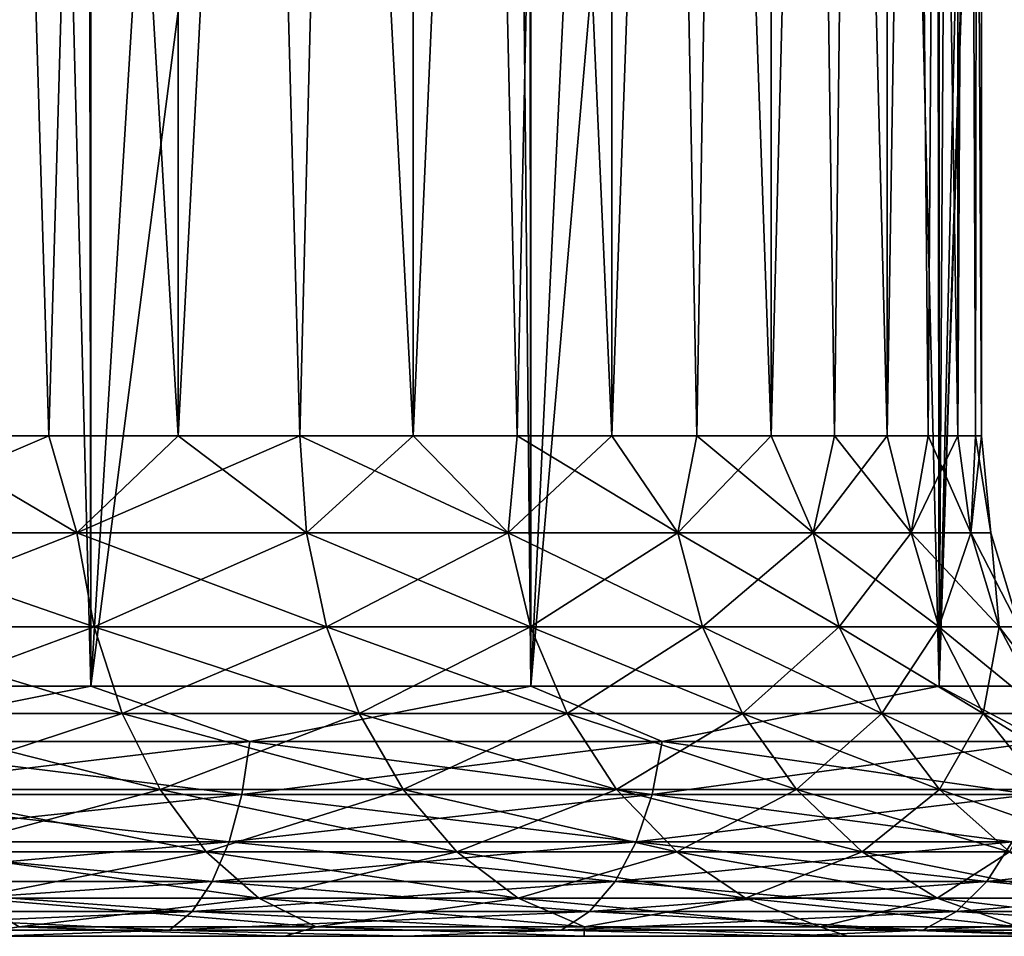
# Model space of a CAD drawing. Extents: x -265 to 265, y 0 to 1307.
# Tile 77 of 256: x 255.46 to 259.39, y 0 to 3.66. Entities that reach past the tile are written whole.
import ezdxf

# ---------------------------------------------------------------- set-up
doc = ezdxf.new("R2010")
doc.units = 0
doc.header["$LTSCALE"] = 81.481481
for name, color, linetype in [('117', 7, 'CONTINUOUS'), ('119', 7, 'CONTINUOUS'), ('120', 7, 'CONTINUOUS'), ('121', 7, 'CONTINUOUS'), ('122', 7, 'CONTINUOUS'), ('144', 7, 'CONTINUOUS'), ('145', 7, 'CONTINUOUS'), ('146', 7, 'CONTINUOUS'), ('147', 7, 'CONTINUOUS')]:
    doc.layers.add(name, color=color, linetype=linetype)

msp = doc.modelspace()

# ---------------------------------------------------------------- linework, layer by layer
at = {"layer": '117', "color": 7, "linetype": 'CONTINUOUS'}
for points in [[(256.5165, 0, 9.2317), (255.3576, 0, 12.9343), (255.1988, 0, 10.0331), (256.5165, 0, 9.2317)], [(255.1988, 0, -10.0331), (255.3576, 0, -12.9343), (256.5165, 0, -9.2317), (255.1988, 0, -10.0331)], [(257, 0, 12.1243), (255.3576, 0, 12.9343), (256.5165, 0, 9.2317), (257, 0, 12.1243)], [(255.3576, 0, -12.9343), (257, 0, -12.1243), (256.5165, 0, -9.2317), (255.3576, 0, -12.9343)], [(257.7129, 0, 8.2584), (257, 0, 12.1243), (256.5165, 0, 9.2317), (257.7129, 0, 8.2584)], [(256.5165, 0, -9.2317), (257, 0, -12.1243), (257.7129, 0, -8.2584), (256.5165, 0, -9.2317)], [(258.5227, 0, 11.1069), (257, 0, 12.1243), (257.7129, 0, 8.2584), (258.5227, 0, 11.1069)], [(257, 0, -12.1243), (258.5227, 0, -11.1069), (257.7129, 0, -8.2584), (257, 0, -12.1243)], [(258.7656, 0, 7.1313), (258.5227, 0, 11.1069), (257.7129, 0, 8.2584), (258.7656, 0, 7.1313)], [(257.7129, 0, -8.2584), (258.5227, 0, -11.1069), (258.7656, 0, -7.1313), (257.7129, 0, -8.2584)], [(259.8995, 0, 9.8995), (258.5227, 0, 11.1069), (259.655, 0, 5.8713), (259.8995, 0, 9.8995)], [(259.655, 0, 5.8713), (258.5227, 0, 11.1069), (258.7656, 0, 7.1313), (259.655, 0, 5.8713)], [(258.5227, 0, -11.1069), (259.8995, 0, -9.8995), (258.7656, 0, -7.1313), (258.5227, 0, -11.1069)], [(258.7656, 0, -7.1313), (259.8995, 0, -9.8995), (259.655, 0, -5.8713), (258.7656, 0, -7.1313)]]:
    msp.add_3dface(points, dxfattribs=at)
at = {"layer": '119', "color": 7, "linetype": 'CONTINUOUS'}
for points in [[(253.8823, 1, 14.4889), (255.7403, 1, 13.8582), (253.8823, 1299, 14.4889), (253.8823, 1, 14.4889)], [(253.8823, 1299, 14.4889), (255.7403, 1, 13.8582), (255.7403, 1299, 13.8582), (253.8823, 1299, 14.4889)], [(255.7403, 1, 13.8582), (257.5, 1, 12.9904), (255.7403, 1299, 13.8582), (255.7403, 1, 13.8582)], [(255.7403, 1299, 13.8582), (257.5, 1, 12.9904), (257.5, 1299, 12.9904), (255.7403, 1299, 13.8582)], [(257.5, 1, 12.9904), (259.1314, 1, 11.9003), (257.5, 1299, 12.9904), (257.5, 1, 12.9904)], [(257.5, 1299, 12.9904), (259.1314, 1, 11.9003), (259.1314, 1299, 11.9003), (257.5, 1299, 12.9904)], [(259.1314, 1, 11.9003), (260.6066, 1, 10.6066), (259.1314, 1299, 11.9003), (259.1314, 1, 11.9003)], [(259.1314, 1299, 11.9003), (260.6066, 1, 10.6066), (260.6066, 1299, 10.6066), (259.1314, 1299, 11.9003)]]:
    msp.add_3dface(points, dxfattribs=at)
at = {"layer": '120', "color": 7, "linetype": 'CONTINUOUS'}
for points in [[(260.6066, 1, -10.6066), (259.1314, 1, -11.9003), (259.75, 20, -11.399), (260.6066, 1, -10.6066)], [(259.75, 20, -11.399), (259.1314, 1, -11.9003), (259.6951, 18.9668, -11.4457), (259.75, 20, -11.399)], [(259.6951, 18.9668, -11.4457), (259.1314, 1, -11.9003), (259.525, 17.9175, -11.5877), (259.6951, 18.9668, -11.4457)], [(259.525, 17.9175, -11.5877), (259.1314, 1, -11.9003), (259.2244, 16.842, -11.8284), (259.525, 17.9175, -11.5877)], [(259.2244, 16.842, -11.8284), (259.1314, 1, -11.9003), (258.7723, 15.7446, -12.1674), (259.2244, 16.842, -11.8284)], [(259.1314, 1, -11.9003), (257.5, 1, -12.9904), (258.7723, 15.7446, -12.1674), (259.1314, 1, -11.9003)], [(258.7723, 15.7446, -12.1674), (257.5, 1, -12.9904), (258.1533, 14.6534, -12.5906), (258.7723, 15.7446, -12.1674)], [(258.1533, 14.6534, -12.5906), (257.5, 1, -12.9904), (257.3737, 13.621, -13.0625), (258.1533, 14.6534, -12.5906)], [(257.5, 1, -12.9904), (255.7403, 1, -13.8582), (257.3737, 13.621, -13.0625), (257.5, 1, -12.9904)], [(257.3737, 13.621, -13.0625), (255.7403, 1, -13.8582), (256.4613, 12.6984, -13.537), (257.3737, 13.621, -13.0625)], [(256.4613, 12.6984, -13.537), (255.7403, 1, -13.8582), (255.4584, 11.9211, -13.9716), (256.4613, 12.6984, -13.537)], [(255.7403, 1, -13.8582), (253.8823, 1, -14.4889), (255.4584, 11.9211, -13.9716), (255.7403, 1, -13.8582)], [(255.4584, 11.9211, -13.9716), (253.8823, 1, -14.4889), (254.4009, 11.2997, -14.3399), (255.4584, 11.9211, -13.9716)]]:
    msp.add_3dface(points, dxfattribs=at)
at = {"layer": '121', "color": 7, "linetype": 'CONTINUOUS'}
for points in [[(255.7403, 1, 13.8582), (253.8823, 1, 14.4889), (254.6276, 0.7786, 14.2422), (255.7403, 1, 13.8582)], [(255.7403, 1, 13.8582), (254.6276, 0.7786, 14.2422), (256.3761, 0.7786, 13.5499), (255.7403, 1, 13.8582)], [(257.5, 1, 12.9904), (255.7403, 1, 13.8582), (256.3761, 0.7786, 13.5499), (257.5, 1, 12.9904)], [(257.5, 1, 12.9904), (256.3761, 0.7786, 13.5499), (258.0241, 0.7786, 12.644), (257.5, 1, 12.9904)], [(259.1314, 1, 11.9003), (257.5, 1, 12.9904), (258.0241, 0.7786, 12.644), (259.1314, 1, 11.9003)], [(259.1314, 1, 11.9003), (258.0241, 0.7786, 12.644), (259.5455, 0.7786, 11.5386), (259.1314, 1, 11.9003)], [(260.6066, 1, 10.6066), (259.1314, 1, 11.9003), (259.5455, 0.7786, 11.5386), (260.6066, 1, 10.6066)], [(254.6048, 0.5669, 14.172), (256.3447, 0.5669, 13.4832), (254.6276, 0.7786, 14.2422), (254.6048, 0.5669, 14.172)], [(254.6276, 0.7786, 14.2422), (256.3447, 0.5669, 13.4832), (256.3761, 0.7786, 13.5499), (254.6276, 0.7786, 14.2422)], [(256.3447, 0.5669, 13.4832), (257.9845, 0.5669, 12.5816), (256.3761, 0.7786, 13.5499), (256.3447, 0.5669, 13.4832)], [(256.3761, 0.7786, 13.5499), (257.9845, 0.5669, 12.5816), (258.0241, 0.7786, 12.644), (256.3761, 0.7786, 13.5499)], [(257.9845, 0.5669, 12.5816), (259.4985, 0.5669, 11.4817), (258.0241, 0.7786, 12.644), (257.9845, 0.5669, 12.5816)], [(258.0241, 0.7786, 12.644), (259.4985, 0.5669, 11.4817), (259.5455, 0.7786, 11.5386), (258.0241, 0.7786, 12.644)], [(254.568, 0.377, 14.0588), (256.294, 0.377, 13.3754), (254.6048, 0.5669, 14.172), (254.568, 0.377, 14.0588)], [(254.6048, 0.5669, 14.172), (256.294, 0.377, 13.3754), (256.3447, 0.5669, 13.4832), (254.6048, 0.5669, 14.172)], [(256.294, 0.377, 13.3754), (257.9207, 0.377, 12.4811), (256.3447, 0.5669, 13.4832), (256.294, 0.377, 13.3754)], [(256.3447, 0.5669, 13.4832), (257.9207, 0.377, 12.4811), (257.9845, 0.5669, 12.5816), (256.3447, 0.5669, 13.4832)], [(257.9207, 0.377, 12.4811), (259.4226, 0.377, 11.3899), (257.9845, 0.5669, 12.5816), (257.9207, 0.377, 12.4811)], [(257.9845, 0.5669, 12.5816), (259.4226, 0.377, 11.3899), (259.4985, 0.5669, 11.4817), (257.9845, 0.5669, 12.5816)], [(254.519, 0.2184, 13.9081), (256.2265, 0.2184, 13.232), (254.568, 0.377, 14.0588), (254.519, 0.2184, 13.9081)], [(254.568, 0.377, 14.0588), (256.2265, 0.2184, 13.232), (256.294, 0.377, 13.3754), (254.568, 0.377, 14.0588)], [(256.2265, 0.2184, 13.232), (257.8358, 0.2184, 12.3473), (256.294, 0.377, 13.3754), (256.2265, 0.2184, 13.232)], [(256.294, 0.377, 13.3754), (257.8358, 0.2184, 12.3473), (257.9207, 0.377, 12.4811), (256.294, 0.377, 13.3754)], [(257.8358, 0.2184, 12.3473), (259.3216, 0.2184, 11.2679), (257.9207, 0.377, 12.4811), (257.8358, 0.2184, 12.3473)], [(257.9207, 0.377, 12.4811), (259.3216, 0.2184, 11.2679), (259.4226, 0.377, 11.3899), (257.9207, 0.377, 12.4811)], [(259.3216, 0.2184, 11.2679), (260.6603, 0.2184, 10.0107), (259.4226, 0.377, 11.3899), (259.3216, 0.2184, 11.2679)], [(254.4604, 0.0991, 13.7276), (256.1457, 0.0991, 13.0604), (254.519, 0.2184, 13.9081), (254.4604, 0.0991, 13.7276)], [(254.519, 0.2184, 13.9081), (256.1457, 0.0991, 13.0604), (256.2265, 0.2184, 13.232), (254.519, 0.2184, 13.9081)], [(256.1457, 0.0991, 13.0604), (257.7342, 0.0991, 12.1871), (256.2265, 0.2184, 13.232), (256.1457, 0.0991, 13.0604)], [(256.2265, 0.2184, 13.232), (257.7342, 0.0991, 12.1871), (257.8358, 0.2184, 12.3473), (256.2265, 0.2184, 13.232)], [(257.7342, 0.0991, 12.1871), (259.2006, 0.0991, 11.1217), (257.8358, 0.2184, 12.3473), (257.7342, 0.0991, 12.1871)], [(257.8358, 0.2184, 12.3473), (259.2006, 0.0991, 11.1217), (259.3216, 0.2184, 11.2679), (257.8358, 0.2184, 12.3473)], [(259.2006, 0.0991, 11.1217), (260.522, 0.0991, 9.8808), (259.3216, 0.2184, 11.2679), (259.2006, 0.0991, 11.1217)], [(259.3216, 0.2184, 11.2679), (260.522, 0.0991, 9.8808), (260.6603, 0.2184, 10.0107), (259.3216, 0.2184, 11.2679)], [(254.395, 0.0251, 13.5264), (256.0557, 0.0251, 12.8689), (254.4604, 0.0991, 13.7276), (254.395, 0.0251, 13.5264)], [(254.4604, 0.0991, 13.7276), (256.0557, 0.0251, 12.8689), (256.1457, 0.0991, 13.0604), (254.4604, 0.0991, 13.7276)], [(256.0557, 0.0251, 12.8689), (257.6208, 0.0251, 12.0085), (256.1457, 0.0991, 13.0604), (256.0557, 0.0251, 12.8689)], [(256.1457, 0.0991, 13.0604), (257.6208, 0.0251, 12.0085), (257.7342, 0.0991, 12.1871), (256.1457, 0.0991, 13.0604)], [(257.6208, 0.0251, 12.0085), (259.0658, 0.0251, 10.9586), (257.7342, 0.0991, 12.1871), (257.6208, 0.0251, 12.0085)], [(257.7342, 0.0991, 12.1871), (259.0658, 0.0251, 10.9586), (259.2006, 0.0991, 11.1217), (257.7342, 0.0991, 12.1871)], [(259.0658, 0.0251, 10.9586), (260.3678, 0.0251, 9.736), (259.2006, 0.0991, 11.1217), (259.0658, 0.0251, 10.9586)], [(259.2006, 0.0991, 11.1217), (260.3678, 0.0251, 9.736), (260.522, 0.0991, 9.8808), (259.2006, 0.0991, 11.1217)], [(254.395, 0.0251, 13.5264), (255.3576, 0, 12.9343), (256.0557, 0.0251, 12.8689), (254.395, 0.0251, 13.5264)], [(255.3576, 0, 12.9343), (257, 0, 12.1243), (256.0557, 0.0251, 12.8689), (255.3576, 0, 12.9343)], [(256.0557, 0.0251, 12.8689), (257, 0, 12.1243), (257.6208, 0.0251, 12.0085), (256.0557, 0.0251, 12.8689)], [(257, 0, 12.1243), (258.5227, 0, 11.1069), (257.6208, 0.0251, 12.0085), (257, 0, 12.1243)], [(257.6208, 0.0251, 12.0085), (258.5227, 0, 11.1069), (259.0658, 0.0251, 10.9586), (257.6208, 0.0251, 12.0085)], [(258.5227, 0, 11.1069), (259.8995, 0, 9.8995), (259.0658, 0.0251, 10.9586), (258.5227, 0, 11.1069)], [(259.0658, 0.0251, 10.9586), (259.8995, 0, 9.8995), (260.3678, 0.0251, 9.736), (259.0658, 0.0251, 10.9586)]]:
    msp.add_3dface(points, dxfattribs=at)
at = {"layer": '122', "color": 7, "linetype": 'CONTINUOUS'}
for points in [[(253.8823, 1, -14.4889), (255.7403, 1, -13.8582), (254.6276, 0.7786, -14.2422), (253.8823, 1, -14.4889)], [(255.7403, 1, -13.8582), (256.3761, 0.7786, -13.5499), (254.6276, 0.7786, -14.2422), (255.7403, 1, -13.8582)], [(255.7403, 1, -13.8582), (257.5, 1, -12.9904), (256.3761, 0.7786, -13.5499), (255.7403, 1, -13.8582)], [(257.5, 1, -12.9904), (258.0241, 0.7786, -12.644), (256.3761, 0.7786, -13.5499), (257.5, 1, -12.9904)], [(257.5, 1, -12.9904), (259.1314, 1, -11.9003), (258.0241, 0.7786, -12.644), (257.5, 1, -12.9904)], [(259.1314, 1, -11.9003), (259.5455, 0.7786, -11.5386), (258.0241, 0.7786, -12.644), (259.1314, 1, -11.9003)], [(259.1314, 1, -11.9003), (260.6066, 1, -10.6066), (259.5455, 0.7786, -11.5386), (259.1314, 1, -11.9003)], [(256.3447, 0.5669, -13.4832), (254.6048, 0.5669, -14.172), (256.3761, 0.7786, -13.5499), (256.3447, 0.5669, -13.4832)], [(256.3761, 0.7786, -13.5499), (254.6048, 0.5669, -14.172), (254.6276, 0.7786, -14.2422), (256.3761, 0.7786, -13.5499)], [(257.9845, 0.5669, -12.5816), (256.3447, 0.5669, -13.4832), (258.0241, 0.7786, -12.644), (257.9845, 0.5669, -12.5816)], [(258.0241, 0.7786, -12.644), (256.3447, 0.5669, -13.4832), (256.3761, 0.7786, -13.5499), (258.0241, 0.7786, -12.644)], [(259.4985, 0.5669, -11.4817), (257.9845, 0.5669, -12.5816), (259.5455, 0.7786, -11.5386), (259.4985, 0.5669, -11.4817)], [(259.5455, 0.7786, -11.5386), (257.9845, 0.5669, -12.5816), (258.0241, 0.7786, -12.644), (259.5455, 0.7786, -11.5386)], [(256.294, 0.377, -13.3754), (254.568, 0.377, -14.0588), (256.3447, 0.5669, -13.4832), (256.294, 0.377, -13.3754)], [(256.3447, 0.5669, -13.4832), (254.568, 0.377, -14.0588), (254.6048, 0.5669, -14.172), (256.3447, 0.5669, -13.4832)], [(257.9207, 0.377, -12.4811), (256.294, 0.377, -13.3754), (257.9845, 0.5669, -12.5816), (257.9207, 0.377, -12.4811)], [(257.9845, 0.5669, -12.5816), (256.294, 0.377, -13.3754), (256.3447, 0.5669, -13.4832), (257.9845, 0.5669, -12.5816)], [(259.4226, 0.377, -11.3899), (257.9207, 0.377, -12.4811), (259.4985, 0.5669, -11.4817), (259.4226, 0.377, -11.3899)], [(259.4985, 0.5669, -11.4817), (257.9207, 0.377, -12.4811), (257.9845, 0.5669, -12.5816), (259.4985, 0.5669, -11.4817)], [(256.2265, 0.2184, -13.232), (254.519, 0.2184, -13.9081), (256.294, 0.377, -13.3754), (256.2265, 0.2184, -13.232)], [(256.294, 0.377, -13.3754), (254.519, 0.2184, -13.9081), (254.568, 0.377, -14.0588), (256.294, 0.377, -13.3754)], [(257.8358, 0.2184, -12.3473), (256.2265, 0.2184, -13.232), (257.9207, 0.377, -12.4811), (257.8358, 0.2184, -12.3473)], [(257.9207, 0.377, -12.4811), (256.2265, 0.2184, -13.232), (256.294, 0.377, -13.3754), (257.9207, 0.377, -12.4811)], [(259.3216, 0.2184, -11.2679), (257.8358, 0.2184, -12.3473), (259.4226, 0.377, -11.3899), (259.3216, 0.2184, -11.2679)], [(259.4226, 0.377, -11.3899), (257.8358, 0.2184, -12.3473), (257.9207, 0.377, -12.4811), (259.4226, 0.377, -11.3899)], [(260.6603, 0.2184, -10.0107), (259.3216, 0.2184, -11.2679), (260.7758, 0.377, -10.1191), (260.6603, 0.2184, -10.0107)], [(260.7758, 0.377, -10.1191), (259.3216, 0.2184, -11.2679), (259.4226, 0.377, -11.3899), (260.7758, 0.377, -10.1191)], [(256.1457, 0.0991, -13.0604), (254.4604, 0.0991, -13.7276), (256.2265, 0.2184, -13.232), (256.1457, 0.0991, -13.0604)], [(256.2265, 0.2184, -13.232), (254.4604, 0.0991, -13.7276), (254.519, 0.2184, -13.9081), (256.2265, 0.2184, -13.232)], [(257.7342, 0.0991, -12.1871), (256.1457, 0.0991, -13.0604), (257.8358, 0.2184, -12.3473), (257.7342, 0.0991, -12.1871)], [(257.8358, 0.2184, -12.3473), (256.1457, 0.0991, -13.0604), (256.2265, 0.2184, -13.232), (257.8358, 0.2184, -12.3473)], [(259.2006, 0.0991, -11.1217), (257.7342, 0.0991, -12.1871), (259.3216, 0.2184, -11.2679), (259.2006, 0.0991, -11.1217)], [(259.3216, 0.2184, -11.2679), (257.7342, 0.0991, -12.1871), (257.8358, 0.2184, -12.3473), (259.3216, 0.2184, -11.2679)], [(260.522, 0.0991, -9.8808), (259.2006, 0.0991, -11.1217), (260.6603, 0.2184, -10.0107), (260.522, 0.0991, -9.8808)], [(260.6603, 0.2184, -10.0107), (259.2006, 0.0991, -11.1217), (259.3216, 0.2184, -11.2679), (260.6603, 0.2184, -10.0107)], [(256.0557, 0.0251, -12.8689), (254.395, 0.0251, -13.5264), (256.1457, 0.0991, -13.0604), (256.0557, 0.0251, -12.8689)], [(256.1457, 0.0991, -13.0604), (254.395, 0.0251, -13.5264), (254.4604, 0.0991, -13.7276), (256.1457, 0.0991, -13.0604)], [(257.6208, 0.0251, -12.0085), (256.0557, 0.0251, -12.8689), (257.7342, 0.0991, -12.1871), (257.6208, 0.0251, -12.0085)], [(257.7342, 0.0991, -12.1871), (256.0557, 0.0251, -12.8689), (256.1457, 0.0991, -13.0604), (257.7342, 0.0991, -12.1871)], [(259.0658, 0.0251, -10.9586), (257.6208, 0.0251, -12.0085), (259.2006, 0.0991, -11.1217), (259.0658, 0.0251, -10.9586)], [(259.2006, 0.0991, -11.1217), (257.6208, 0.0251, -12.0085), (257.7342, 0.0991, -12.1871), (259.2006, 0.0991, -11.1217)], [(260.3678, 0.0251, -9.736), (259.0658, 0.0251, -10.9586), (260.522, 0.0991, -9.8808), (260.3678, 0.0251, -9.736)], [(260.522, 0.0991, -9.8808), (259.0658, 0.0251, -10.9586), (259.2006, 0.0991, -11.1217), (260.522, 0.0991, -9.8808)], [(256.0557, 0.0251, -12.8689), (255.3576, 0, -12.9343), (254.395, 0.0251, -13.5264), (256.0557, 0.0251, -12.8689)], [(257, 0, -12.1243), (255.3576, 0, -12.9343), (256.0557, 0.0251, -12.8689), (257, 0, -12.1243)], [(257.6208, 0.0251, -12.0085), (257, 0, -12.1243), (256.0557, 0.0251, -12.8689), (257.6208, 0.0251, -12.0085)], [(258.5227, 0, -11.1069), (257, 0, -12.1243), (257.6208, 0.0251, -12.0085), (258.5227, 0, -11.1069)], [(259.0658, 0.0251, -10.9586), (258.5227, 0, -11.1069), (257.6208, 0.0251, -12.0085), (259.0658, 0.0251, -10.9586)], [(259.8995, 0, -9.8995), (258.5227, 0, -11.1069), (259.0658, 0.0251, -10.9586), (259.8995, 0, -9.8995)], [(260.3678, 0.0251, -9.736), (259.8995, 0, -9.8995), (259.0658, 0.0251, -10.9586), (260.3678, 0.0251, -9.736)]]:
    msp.add_3dface(points, dxfattribs=at)
at = {"layer": '144', "color": 7, "linetype": 'CONTINUOUS'}
for points in [[(255.028, 20, 7.8237), (256.0902, 20, 7.0285), (255.028, 2, 7.8237), (255.028, 20, 7.8237)], [(255.028, 2, 7.8237), (256.0902, 20, 7.0285), (255.5733, 2, 7.445), (255.028, 2, 7.8237)], [(255.5733, 2, 7.445), (256.0902, 20, 7.0285), (256.0902, 2, 7.0285), (255.5733, 2, 7.445)], [(256.0902, 20, 7.0285), (257.0285, 20, 6.0902), (256.0902, 2, 7.0285), (256.0902, 20, 7.0285)], [(256.0902, 2, 7.0285), (257.0285, 20, 6.0902), (256.5761, 2, 6.5761), (256.0902, 2, 7.0285)], [(256.5761, 2, 6.5761), (257.0285, 20, 6.0902), (257.0285, 2, 6.0902), (256.5761, 2, 6.5761)], [(257.0285, 20, 6.0902), (257.8237, 20, 5.028), (257.0285, 2, 6.0902), (257.0285, 20, 6.0902)], [(257.0285, 2, 6.0902), (257.8237, 20, 5.028), (257.445, 2, 5.5733), (257.0285, 2, 6.0902)], [(257.445, 2, 5.5733), (257.8237, 20, 5.028), (257.8237, 2, 5.028), (257.445, 2, 5.5733)], [(257.8237, 20, 5.028), (258.4596, 20, 3.8634), (257.8237, 2, 5.028), (257.8237, 20, 5.028)], [(257.8237, 2, 5.028), (258.4596, 20, 3.8634), (258.1624, 2, 4.457), (257.8237, 2, 5.028)], [(258.1624, 2, 4.457), (258.4596, 20, 3.8634), (258.4596, 2, 3.8634), (258.1624, 2, 4.457)], [(258.4596, 20, 3.8634), (258.9233, 20, 2.6201), (258.4596, 2, 3.8634), (258.4596, 20, 3.8634)], [(258.4596, 2, 3.8634), (258.9233, 20, 2.6201), (258.7136, 2, 3.25), (258.4596, 2, 3.8634)], [(258.7136, 2, 3.25), (258.9233, 20, 2.6201), (258.9233, 2, 2.6201), (258.7136, 2, 3.25)], [(258.9233, 20, 2.6201), (259.2053, 20, 1.3235), (258.9233, 2, 2.6201), (258.9233, 20, 2.6201)], [(258.9233, 2, 2.6201), (259.2053, 20, 1.3235), (259.0875, 2, 1.9769), (258.9233, 2, 2.6201)], [(259.0875, 2, 1.9769), (259.2053, 20, 1.3235), (259.2053, 2, 1.3235), (259.0875, 2, 1.9769)], [(259.2053, 20, 1.3235), (259.3, 20), (259.2053, 2, 1.3235), (259.2053, 20, 1.3235)], [(259.2053, 2, 1.3235), (259.3, 20), (259.2763, 2, 0.6635), (259.2053, 2, 1.3235)], [(259.2763, 2, 0.6635), (259.3, 20), (259.3, 2), (259.2763, 2, 0.6635)]]:
    msp.add_3dface(points, dxfattribs=at)
at = {"layer": '145', "color": 7, "linetype": 'CONTINUOUS'}
for points in [[(256.0902, 20, -7.0285), (255.028, 20, -7.8237), (256.0902, 2, -7.0285), (256.0902, 20, -7.0285)], [(256.0902, 2, -7.0285), (255.028, 20, -7.8237), (255.5733, 2, -7.445), (256.0902, 2, -7.0285)], [(255.5733, 2, -7.445), (255.028, 20, -7.8237), (255.028, 2, -7.8237), (255.5733, 2, -7.445)], [(257.0285, 20, -6.0902), (256.0902, 20, -7.0285), (257.0285, 2, -6.0902), (257.0285, 20, -6.0902)], [(257.0285, 2, -6.0902), (256.0902, 20, -7.0285), (256.5761, 2, -6.5761), (257.0285, 2, -6.0902)], [(256.5761, 2, -6.5761), (256.0902, 20, -7.0285), (256.0902, 2, -7.0285), (256.5761, 2, -6.5761)], [(257.8237, 20, -5.028), (257.0285, 20, -6.0902), (257.8237, 2, -5.028), (257.8237, 20, -5.028)], [(257.8237, 2, -5.028), (257.0285, 20, -6.0902), (257.445, 2, -5.5733), (257.8237, 2, -5.028)], [(257.445, 2, -5.5733), (257.0285, 20, -6.0902), (257.0285, 2, -6.0902), (257.445, 2, -5.5733)], [(258.4596, 20, -3.8634), (257.8237, 20, -5.028), (258.4596, 2, -3.8634), (258.4596, 20, -3.8634)], [(258.4596, 2, -3.8634), (257.8237, 20, -5.028), (258.1624, 2, -4.457), (258.4596, 2, -3.8634)], [(258.1624, 2, -4.457), (257.8237, 20, -5.028), (257.8237, 2, -5.028), (258.1624, 2, -4.457)], [(258.9233, 20, -2.6201), (258.4596, 20, -3.8634), (258.9233, 2, -2.6201), (258.9233, 20, -2.6201)], [(258.9233, 2, -2.6201), (258.4596, 20, -3.8634), (258.7136, 2, -3.25), (258.9233, 2, -2.6201)], [(258.7136, 2, -3.25), (258.4596, 20, -3.8634), (258.4596, 2, -3.8634), (258.7136, 2, -3.25)], [(259.2053, 20, -1.3235), (258.9233, 20, -2.6201), (259.2053, 2, -1.3235), (259.2053, 20, -1.3235)], [(259.2053, 2, -1.3235), (258.9233, 20, -2.6201), (259.0875, 2, -1.9769), (259.2053, 2, -1.3235)], [(259.0875, 2, -1.9769), (258.9233, 20, -2.6201), (258.9233, 2, -2.6201), (259.0875, 2, -1.9769)], [(259.3, 20), (259.2053, 20, -1.3235), (259.3, 2), (259.3, 20)], [(259.3, 2), (259.2053, 20, -1.3235), (259.2763, 2, -0.6635), (259.3, 2)], [(259.2763, 2, -0.6635), (259.2053, 20, -1.3235), (259.2053, 2, -1.3235), (259.2763, 2, -0.6635)]]:
    msp.add_3dface(points, dxfattribs=at)
at = {"layer": '146', "color": 7, "linetype": 'CONTINUOUS'}
for points in [[(255.028, 2, -7.8237), (254.669, 1.6121, -8.0869), (255.6846, 1.6121, -7.4083), (255.028, 2, -7.8237)], [(255.5733, 2, -7.445), (255.028, 2, -7.8237), (255.6846, 1.6121, -7.4083), (255.5733, 2, -7.445)], [(256.0902, 2, -7.0285), (255.5733, 2, -7.445), (255.6846, 1.6121, -7.4083), (256.0902, 2, -7.0285)], [(256.0902, 2, -7.0285), (255.6846, 1.6121, -7.4083), (256.6029, 1.6121, -6.6029), (256.0902, 2, -7.0285)], [(256.5761, 2, -6.5761), (256.0902, 2, -7.0285), (256.6029, 1.6121, -6.6029), (256.5761, 2, -6.5761)], [(257.0285, 2, -6.0902), (256.5761, 2, -6.5761), (257.4083, 1.6121, -5.6846), (257.0285, 2, -6.0902)], [(256.5761, 2, -6.5761), (256.6029, 1.6121, -6.6029), (257.4083, 1.6121, -5.6846), (256.5761, 2, -6.5761)], [(257.445, 2, -5.5733), (257.0285, 2, -6.0902), (257.4083, 1.6121, -5.6846), (257.445, 2, -5.5733)], [(257.445, 2, -5.5733), (257.4083, 1.6121, -5.6846), (258.0869, 1.6121, -4.669), (257.445, 2, -5.5733)], [(257.8237, 2, -5.028), (257.445, 2, -5.5733), (258.0869, 1.6121, -4.669), (257.8237, 2, -5.028)], [(258.1624, 2, -4.457), (257.8237, 2, -5.028), (258.0869, 1.6121, -4.669), (258.1624, 2, -4.457)], [(258.1624, 2, -4.457), (258.0869, 1.6121, -4.669), (258.6272, 1.6121, -3.5735), (258.1624, 2, -4.457)], [(258.4596, 2, -3.8634), (258.1624, 2, -4.457), (258.6272, 1.6121, -3.5735), (258.4596, 2, -3.8634)], [(258.7136, 2, -3.25), (258.4596, 2, -3.8634), (258.6272, 1.6121, -3.5735), (258.7136, 2, -3.25)], [(258.7136, 2, -3.25), (258.6272, 1.6121, -3.5735), (259.0198, 1.6121, -2.4168), (258.7136, 2, -3.25)], [(258.9233, 2, -2.6201), (258.7136, 2, -3.25), (259.0198, 1.6121, -2.4168), (258.9233, 2, -2.6201)], [(259.0875, 2, -1.9769), (258.9233, 2, -2.6201), (259.0198, 1.6121, -2.4168), (259.0875, 2, -1.9769)], [(259.0875, 2, -1.9769), (259.0198, 1.6121, -2.4168), (259.2581, 1.6121, -1.2188), (259.0875, 2, -1.9769)], [(259.2053, 2, -1.3235), (259.0875, 2, -1.9769), (259.2581, 1.6121, -1.2188), (259.2053, 2, -1.3235)], [(259.2763, 2, -0.6635), (259.2053, 2, -1.3235), (259.2581, 1.6121, -1.2188), (259.2763, 2, -0.6635)], [(259.2763, 2, -0.6635), (259.2581, 1.6121, -1.2188), (259.338, 1.6121), (259.2763, 2, -0.6635)], [(259.3, 2), (259.2763, 2, -0.6635), (259.338, 1.6121), (259.3, 2)], [(254.7257, 1.2364, -8.1852), (255.7537, 1.2364, -7.4984), (254.669, 1.6121, -8.0869), (254.7257, 1.2364, -8.1852)], [(254.669, 1.6121, -8.0869), (255.7537, 1.2364, -7.4984), (255.6846, 1.6121, -7.4083), (254.669, 1.6121, -8.0869)], [(255.7537, 1.2364, -7.4984), (256.6832, 1.2364, -6.6832), (255.6846, 1.6121, -7.4083), (255.7537, 1.2364, -7.4984)], [(255.6846, 1.6121, -7.4083), (256.6832, 1.2364, -6.6832), (256.6029, 1.6121, -6.6029), (255.6846, 1.6121, -7.4083)], [(256.6832, 1.2364, -6.6832), (257.4984, 1.2364, -5.7537), (256.6029, 1.6121, -6.6029), (256.6832, 1.2364, -6.6832)], [(256.6029, 1.6121, -6.6029), (257.4984, 1.2364, -5.7537), (257.4083, 1.6121, -5.6846), (256.6029, 1.6121, -6.6029)], [(257.4984, 1.2364, -5.7537), (258.1852, 1.2364, -4.7257), (257.4083, 1.6121, -5.6846), (257.4984, 1.2364, -5.7537)], [(257.4083, 1.6121, -5.6846), (258.1852, 1.2364, -4.7257), (258.0869, 1.6121, -4.669), (257.4083, 1.6121, -5.6846)], [(258.1852, 1.2364, -4.7257), (258.732, 1.2364, -3.6169), (258.0869, 1.6121, -4.669), (258.1852, 1.2364, -4.7257)], [(258.0869, 1.6121, -4.669), (258.732, 1.2364, -3.6169), (258.6272, 1.6121, -3.5735), (258.0869, 1.6121, -4.669)], [(258.732, 1.2364, -3.6169), (259.1294, 1.2364, -2.4462), (258.6272, 1.6121, -3.5735), (258.732, 1.2364, -3.6169)], [(258.6272, 1.6121, -3.5735), (259.1294, 1.2364, -2.4462), (259.0198, 1.6121, -2.4168), (258.6272, 1.6121, -3.5735)], [(259.1294, 1.2364, -2.4462), (259.3706, 1.2364, -1.2337), (259.0198, 1.6121, -2.4168), (259.1294, 1.2364, -2.4462)], [(259.0198, 1.6121, -2.4168), (259.3706, 1.2364, -1.2337), (259.2581, 1.6121, -1.2188), (259.0198, 1.6121, -2.4168)], [(259.3706, 1.2364, -1.2337), (259.4515, 1.2364), (259.2581, 1.6121, -1.2188), (259.3706, 1.2364, -1.2337)], [(259.2581, 1.6121, -1.2188), (259.4515, 1.2364), (259.338, 1.6121), (259.2581, 1.6121, -1.2188)], [(254.8181, 0.8902, -8.3452), (255.8661, 0.8902, -7.6449), (254.7257, 1.2364, -8.1852), (254.8181, 0.8902, -8.3452)], [(254.7257, 1.2364, -8.1852), (255.8661, 0.8902, -7.6449), (255.7537, 1.2364, -7.4984), (254.7257, 1.2364, -8.1852)], [(255.8661, 0.8902, -7.6449), (256.8138, 0.8902, -6.8138), (255.7537, 1.2364, -7.4984), (255.8661, 0.8902, -7.6449)], [(255.7537, 1.2364, -7.4984), (256.8138, 0.8902, -6.8138), (256.6832, 1.2364, -6.6832), (255.7537, 1.2364, -7.4984)], [(256.8138, 0.8902, -6.8138), (257.6449, 0.8902, -5.8661), (256.6832, 1.2364, -6.6832), (256.8138, 0.8902, -6.8138)], [(256.6832, 1.2364, -6.6832), (257.6449, 0.8902, -5.8661), (257.4984, 1.2364, -5.7537), (256.6832, 1.2364, -6.6832)], [(257.6449, 0.8902, -5.8661), (258.3452, 0.8902, -4.8181), (257.4984, 1.2364, -5.7537), (257.6449, 0.8902, -5.8661)], [(257.4984, 1.2364, -5.7537), (258.3452, 0.8902, -4.8181), (258.1852, 1.2364, -4.7257), (257.4984, 1.2364, -5.7537)], [(258.3452, 0.8902, -4.8181), (258.9027, 0.8902, -3.6876), (258.1852, 1.2364, -4.7257), (258.3452, 0.8902, -4.8181)], [(258.1852, 1.2364, -4.7257), (258.9027, 0.8902, -3.6876), (258.732, 1.2364, -3.6169), (258.1852, 1.2364, -4.7257)], [(258.9027, 0.8902, -3.6876), (259.3078, 0.8902, -2.494), (258.732, 1.2364, -3.6169), (258.9027, 0.8902, -3.6876)], [(258.732, 1.2364, -3.6169), (259.3078, 0.8902, -2.494), (259.1294, 1.2364, -2.4462), (258.732, 1.2364, -3.6169)], [(259.3078, 0.8902, -2.494), (259.5537, 0.8902, -1.2578), (259.1294, 1.2364, -2.4462), (259.3078, 0.8902, -2.494)], [(259.1294, 1.2364, -2.4462), (259.5537, 0.8902, -1.2578), (259.3706, 1.2364, -1.2337), (259.1294, 1.2364, -2.4462)], [(259.5537, 0.8902, -1.2578), (259.6362, 0.8902), (259.3706, 1.2364, -1.2337), (259.5537, 0.8902, -1.2578)], [(259.3706, 1.2364, -1.2337), (259.6362, 0.8902), (259.4515, 1.2364), (259.3706, 1.2364, -1.2337)], [(254.9425, 0.5866, -8.5606), (256.0176, 0.5866, -7.8423), (254.8181, 0.8902, -8.3452), (254.9425, 0.5866, -8.5606)], [(254.8181, 0.8902, -8.3452), (256.0176, 0.5866, -7.8423), (255.8661, 0.8902, -7.6449), (254.8181, 0.8902, -8.3452)], [(256.0176, 0.5866, -7.8423), (256.9897, 0.5866, -6.9897), (255.8661, 0.8902, -7.6449), (256.0176, 0.5866, -7.8423)], [(255.8661, 0.8902, -7.6449), (256.9897, 0.5866, -6.9897), (256.8138, 0.8902, -6.8138), (255.8661, 0.8902, -7.6449)], [(256.9897, 0.5866, -6.9897), (257.8423, 0.5866, -6.0176), (256.8138, 0.8902, -6.8138), (256.9897, 0.5866, -6.9897)], [(256.8138, 0.8902, -6.8138), (257.8423, 0.5866, -6.0176), (257.6449, 0.8902, -5.8661), (256.8138, 0.8902, -6.8138)], [(257.8423, 0.5866, -6.0176), (258.5606, 0.5866, -4.9425), (257.6449, 0.8902, -5.8661), (257.8423, 0.5866, -6.0176)], [(257.6449, 0.8902, -5.8661), (258.5606, 0.5866, -4.9425), (258.3452, 0.8902, -4.8181), (257.6449, 0.8902, -5.8661)], [(258.5606, 0.5866, -4.9425), (259.1325, 0.5866, -3.7828), (258.3452, 0.8902, -4.8181), (258.5606, 0.5866, -4.9425)], [(258.3452, 0.8902, -4.8181), (259.1325, 0.5866, -3.7828), (258.9027, 0.8902, -3.6876), (258.3452, 0.8902, -4.8181)], [(259.1325, 0.5866, -3.7828), (259.5481, 0.5866, -2.5584), (258.9027, 0.8902, -3.6876), (259.1325, 0.5866, -3.7828)], [(258.9027, 0.8902, -3.6876), (259.5481, 0.5866, -2.5584), (259.3078, 0.8902, -2.494), (258.9027, 0.8902, -3.6876)], [(259.5481, 0.5866, -2.5584), (259.8004, 0.5866, -1.2902), (259.3078, 0.8902, -2.494), (259.5481, 0.5866, -2.5584)], [(259.3078, 0.8902, -2.494), (259.8004, 0.5866, -1.2902), (259.5537, 0.8902, -1.2578), (259.3078, 0.8902, -2.494)], [(255.0941, 0.3375, -8.8232), (256.2022, 0.3375, -8.0828), (254.9425, 0.5866, -8.5606), (255.0941, 0.3375, -8.8232)], [(254.9425, 0.5866, -8.5606), (256.2022, 0.3375, -8.0828), (256.0176, 0.5866, -7.8423), (254.9425, 0.5866, -8.5606)], [(256.2022, 0.3375, -8.0828), (257.2041, 0.3375, -7.2041), (256.0176, 0.5866, -7.8423), (256.2022, 0.3375, -8.0828)], [(256.0176, 0.5866, -7.8423), (257.2041, 0.3375, -7.2041), (256.9897, 0.5866, -6.9897), (256.0176, 0.5866, -7.8423)], [(257.2041, 0.3375, -7.2041), (258.0828, 0.3375, -6.2022), (256.9897, 0.5866, -6.9897), (257.2041, 0.3375, -7.2041)], [(256.9897, 0.5866, -6.9897), (258.0828, 0.3375, -6.2022), (257.8423, 0.5866, -6.0176), (256.9897, 0.5866, -6.9897)], [(258.0828, 0.3375, -6.2022), (258.8232, 0.3375, -5.0941), (257.8423, 0.5866, -6.0176), (258.0828, 0.3375, -6.2022)], [(257.8423, 0.5866, -6.0176), (258.8232, 0.3375, -5.0941), (258.5606, 0.5866, -4.9425), (257.8423, 0.5866, -6.0176)], [(258.8232, 0.3375, -5.0941), (259.4127, 0.3375, -3.8989), (258.5606, 0.5866, -4.9425), (258.8232, 0.3375, -5.0941)], [(258.5606, 0.5866, -4.9425), (259.4127, 0.3375, -3.8989), (259.1325, 0.5866, -3.7828), (258.5606, 0.5866, -4.9425)], [(259.4127, 0.3375, -3.8989), (259.8411, 0.3375, -2.6369), (259.1325, 0.5866, -3.7828), (259.4127, 0.3375, -3.8989)], [(259.1325, 0.5866, -3.7828), (259.8411, 0.3375, -2.6369), (259.5481, 0.5866, -2.5584), (259.1325, 0.5866, -3.7828)], [(255.2671, 0.1524, -9.1229), (256.4129, 0.1524, -8.3574), (255.0941, 0.3375, -8.8232), (255.2671, 0.1524, -9.1229)], [(255.0941, 0.3375, -8.8232), (256.4129, 0.1524, -8.3574), (256.2022, 0.3375, -8.0828), (255.0941, 0.3375, -8.8232)], [(256.4129, 0.1524, -8.3574), (257.4489, 0.1524, -7.4489), (256.2022, 0.3375, -8.0828), (256.4129, 0.1524, -8.3574)], [(256.2022, 0.3375, -8.0828), (257.4489, 0.1524, -7.4489), (257.2041, 0.3375, -7.2041), (256.2022, 0.3375, -8.0828)], [(257.4489, 0.1524, -7.4489), (258.3574, 0.1524, -6.4129), (257.2041, 0.3375, -7.2041), (257.4489, 0.1524, -7.4489)], [(257.2041, 0.3375, -7.2041), (258.3574, 0.1524, -6.4129), (258.0828, 0.3375, -6.2022), (257.2041, 0.3375, -7.2041)], [(258.3574, 0.1524, -6.4129), (259.1229, 0.1524, -5.2671), (258.0828, 0.3375, -6.2022), (258.3574, 0.1524, -6.4129)], [(258.0828, 0.3375, -6.2022), (259.1229, 0.1524, -5.2671), (258.8232, 0.3375, -5.0941), (258.0828, 0.3375, -6.2022)], [(259.1229, 0.1524, -5.2671), (259.7324, 0.1524, -4.0313), (258.8232, 0.3375, -5.0941), (259.1229, 0.1524, -5.2671)], [(258.8232, 0.3375, -5.0941), (259.7324, 0.1524, -4.0313), (259.4127, 0.3375, -3.8989), (258.8232, 0.3375, -5.0941)], [(255.4549, 0.0384, -9.4482), (256.6415, 0.0384, -8.6553), (255.2671, 0.1524, -9.1229), (255.4549, 0.0384, -9.4482)], [(255.2671, 0.1524, -9.1229), (256.6415, 0.0384, -8.6553), (256.4129, 0.1524, -8.3574), (255.2671, 0.1524, -9.1229)], [(256.6415, 0.0384, -8.6553), (257.7144, 0.0384, -7.7144), (256.4129, 0.1524, -8.3574), (256.6415, 0.0384, -8.6553)], [(256.4129, 0.1524, -8.3574), (257.7144, 0.0384, -7.7144), (257.4489, 0.1524, -7.4489), (256.4129, 0.1524, -8.3574)], [(257.7144, 0.0384, -7.7144), (258.6553, 0.0384, -6.6415), (257.4489, 0.1524, -7.4489), (257.7144, 0.0384, -7.7144)], [(257.4489, 0.1524, -7.4489), (258.6553, 0.0384, -6.6415), (258.3574, 0.1524, -6.4129), (257.4489, 0.1524, -7.4489)], [(258.6553, 0.0384, -6.6415), (259.4482, 0.0384, -5.4549), (258.3574, 0.1524, -6.4129), (258.6553, 0.0384, -6.6415)], [(258.3574, 0.1524, -6.4129), (259.4482, 0.0384, -5.4549), (259.1229, 0.1524, -5.2671), (258.3574, 0.1524, -6.4129)], [(259.4482, 0.0384, -5.4549), (260.0794, 0.0384, -4.175), (259.1229, 0.1524, -5.2671), (259.4482, 0.0384, -5.4549)], [(259.1229, 0.1524, -5.2671), (260.0794, 0.0384, -4.175), (259.7324, 0.1524, -4.0313), (259.1229, 0.1524, -5.2671)], [(255.1988, 0, -10.0331), (256.5165, 0, -9.2317), (255.4549, 0.0384, -9.4482), (255.1988, 0, -10.0331)], [(255.4549, 0.0384, -9.4482), (256.5165, 0, -9.2317), (256.6415, 0.0384, -8.6553), (255.4549, 0.0384, -9.4482)], [(256.5165, 0, -9.2317), (257.7129, 0, -8.2584), (256.6415, 0.0384, -8.6553), (256.5165, 0, -9.2317)], [(256.6415, 0.0384, -8.6553), (257.7129, 0, -8.2584), (257.7144, 0.0384, -7.7144), (256.6415, 0.0384, -8.6553)], [(257.7129, 0, -8.2584), (258.7656, 0, -7.1313), (257.7144, 0.0384, -7.7144), (257.7129, 0, -8.2584)], [(257.7144, 0.0384, -7.7144), (258.7656, 0, -7.1313), (258.6553, 0.0384, -6.6415), (257.7144, 0.0384, -7.7144)], [(258.7656, 0, -7.1313), (259.655, 0, -5.8713), (258.6553, 0.0384, -6.6415), (258.7656, 0, -7.1313)], [(258.6553, 0.0384, -6.6415), (259.655, 0, -5.8713), (259.4482, 0.0384, -5.4549), (258.6553, 0.0384, -6.6415)]]:
    msp.add_3dface(points, dxfattribs=at)
at = {"layer": '147', "color": 7, "linetype": 'CONTINUOUS'}
for points in [[(255.028, 2, 7.8237), (255.5733, 2, 7.445), (254.669, 1.6121, 8.0869), (255.028, 2, 7.8237)], [(255.5733, 2, 7.445), (255.6846, 1.6121, 7.4083), (254.669, 1.6121, 8.0869), (255.5733, 2, 7.445)], [(255.5733, 2, 7.445), (256.0902, 2, 7.0285), (255.6846, 1.6121, 7.4083), (255.5733, 2, 7.445)], [(256.0902, 2, 7.0285), (256.5761, 2, 6.5761), (255.6846, 1.6121, 7.4083), (256.0902, 2, 7.0285)], [(256.5761, 2, 6.5761), (256.6029, 1.6121, 6.6029), (255.6846, 1.6121, 7.4083), (256.5761, 2, 6.5761)], [(256.5761, 2, 6.5761), (257.0285, 2, 6.0902), (256.6029, 1.6121, 6.6029), (256.5761, 2, 6.5761)], [(257.0285, 2, 6.0902), (257.4083, 1.6121, 5.6846), (256.6029, 1.6121, 6.6029), (257.0285, 2, 6.0902)], [(257.0285, 2, 6.0902), (257.445, 2, 5.5733), (257.4083, 1.6121, 5.6846), (257.0285, 2, 6.0902)], [(257.445, 2, 5.5733), (257.8237, 2, 5.028), (257.4083, 1.6121, 5.6846), (257.445, 2, 5.5733)], [(257.8237, 2, 5.028), (258.0869, 1.6121, 4.669), (257.4083, 1.6121, 5.6846), (257.8237, 2, 5.028)], [(257.8237, 2, 5.028), (258.1624, 2, 4.457), (258.0869, 1.6121, 4.669), (257.8237, 2, 5.028)], [(258.1624, 2, 4.457), (258.4596, 2, 3.8634), (258.0869, 1.6121, 4.669), (258.1624, 2, 4.457)], [(258.4596, 2, 3.8634), (258.6272, 1.6121, 3.5735), (258.0869, 1.6121, 4.669), (258.4596, 2, 3.8634)], [(258.4596, 2, 3.8634), (258.7136, 2, 3.25), (258.6272, 1.6121, 3.5735), (258.4596, 2, 3.8634)], [(258.7136, 2, 3.25), (258.9233, 2, 2.6201), (258.6272, 1.6121, 3.5735), (258.7136, 2, 3.25)], [(258.9233, 2, 2.6201), (259.0198, 1.6121, 2.4168), (258.6272, 1.6121, 3.5735), (258.9233, 2, 2.6201)], [(258.9233, 2, 2.6201), (259.0875, 2, 1.9769), (259.0198, 1.6121, 2.4168), (258.9233, 2, 2.6201)], [(259.0875, 2, 1.9769), (259.2053, 2, 1.3235), (259.0198, 1.6121, 2.4168), (259.0875, 2, 1.9769)], [(259.2053, 2, 1.3235), (259.2581, 1.6121, 1.2188), (259.0198, 1.6121, 2.4168), (259.2053, 2, 1.3235)], [(259.2053, 2, 1.3235), (259.2763, 2, 0.6635), (259.2581, 1.6121, 1.2188), (259.2053, 2, 1.3235)], [(259.2763, 2, 0.6635), (259.3, 2), (259.2581, 1.6121, 1.2188), (259.2763, 2, 0.6635)], [(259.3, 2), (259.338, 1.6121), (259.2581, 1.6121, 1.2188), (259.3, 2)], [(255.6846, 1.6121, 7.4083), (254.7257, 1.2364, 8.1852), (254.669, 1.6121, 8.0869), (255.6846, 1.6121, 7.4083)], [(255.7537, 1.2364, 7.4984), (254.7257, 1.2364, 8.1852), (255.6846, 1.6121, 7.4083), (255.7537, 1.2364, 7.4984)], [(256.6029, 1.6121, 6.6029), (255.7537, 1.2364, 7.4984), (255.6846, 1.6121, 7.4083), (256.6029, 1.6121, 6.6029)], [(256.6832, 1.2364, 6.6832), (255.7537, 1.2364, 7.4984), (256.6029, 1.6121, 6.6029), (256.6832, 1.2364, 6.6832)], [(257.4083, 1.6121, 5.6846), (256.6832, 1.2364, 6.6832), (256.6029, 1.6121, 6.6029), (257.4083, 1.6121, 5.6846)], [(257.4984, 1.2364, 5.7537), (256.6832, 1.2364, 6.6832), (257.4083, 1.6121, 5.6846), (257.4984, 1.2364, 5.7537)], [(258.0869, 1.6121, 4.669), (257.4984, 1.2364, 5.7537), (257.4083, 1.6121, 5.6846), (258.0869, 1.6121, 4.669)], [(258.1852, 1.2364, 4.7257), (257.4984, 1.2364, 5.7537), (258.0869, 1.6121, 4.669), (258.1852, 1.2364, 4.7257)], [(258.6272, 1.6121, 3.5735), (258.1852, 1.2364, 4.7257), (258.0869, 1.6121, 4.669), (258.6272, 1.6121, 3.5735)], [(258.732, 1.2364, 3.6169), (258.1852, 1.2364, 4.7257), (258.6272, 1.6121, 3.5735), (258.732, 1.2364, 3.6169)], [(259.0198, 1.6121, 2.4168), (258.732, 1.2364, 3.6169), (258.6272, 1.6121, 3.5735), (259.0198, 1.6121, 2.4168)], [(259.1294, 1.2364, 2.4462), (258.732, 1.2364, 3.6169), (259.0198, 1.6121, 2.4168), (259.1294, 1.2364, 2.4462)], [(259.2581, 1.6121, 1.2188), (259.1294, 1.2364, 2.4462), (259.0198, 1.6121, 2.4168), (259.2581, 1.6121, 1.2188)], [(259.3706, 1.2364, 1.2337), (259.1294, 1.2364, 2.4462), (259.2581, 1.6121, 1.2188), (259.3706, 1.2364, 1.2337)], [(259.338, 1.6121), (259.3706, 1.2364, 1.2337), (259.2581, 1.6121, 1.2188), (259.338, 1.6121)], [(259.338, 1.6121), (259.4515, 1.2364), (259.3706, 1.2364, 1.2337), (259.338, 1.6121)], [(255.7537, 1.2364, 7.4984), (254.8181, 0.8902, 8.3452), (254.7257, 1.2364, 8.1852), (255.7537, 1.2364, 7.4984)], [(255.8661, 0.8902, 7.6449), (254.8181, 0.8902, 8.3452), (255.7537, 1.2364, 7.4984), (255.8661, 0.8902, 7.6449)], [(256.6832, 1.2364, 6.6832), (255.8661, 0.8902, 7.6449), (255.7537, 1.2364, 7.4984), (256.6832, 1.2364, 6.6832)], [(256.8138, 0.8902, 6.8138), (255.8661, 0.8902, 7.6449), (256.6832, 1.2364, 6.6832), (256.8138, 0.8902, 6.8138)], [(257.4984, 1.2364, 5.7537), (256.8138, 0.8902, 6.8138), (256.6832, 1.2364, 6.6832), (257.4984, 1.2364, 5.7537)], [(257.6449, 0.8902, 5.8661), (256.8138, 0.8902, 6.8138), (257.4984, 1.2364, 5.7537), (257.6449, 0.8902, 5.8661)], [(258.1852, 1.2364, 4.7257), (257.6449, 0.8902, 5.8661), (257.4984, 1.2364, 5.7537), (258.1852, 1.2364, 4.7257)], [(258.3452, 0.8902, 4.8181), (257.6449, 0.8902, 5.8661), (258.1852, 1.2364, 4.7257), (258.3452, 0.8902, 4.8181)], [(258.732, 1.2364, 3.6169), (258.3452, 0.8902, 4.8181), (258.1852, 1.2364, 4.7257), (258.732, 1.2364, 3.6169)], [(258.9027, 0.8902, 3.6876), (258.3452, 0.8902, 4.8181), (258.732, 1.2364, 3.6169), (258.9027, 0.8902, 3.6876)], [(259.1294, 1.2364, 2.4462), (258.9027, 0.8902, 3.6876), (258.732, 1.2364, 3.6169), (259.1294, 1.2364, 2.4462)], [(259.3078, 0.8902, 2.494), (258.9027, 0.8902, 3.6876), (259.1294, 1.2364, 2.4462), (259.3078, 0.8902, 2.494)], [(259.3706, 1.2364, 1.2337), (259.3078, 0.8902, 2.494), (259.1294, 1.2364, 2.4462), (259.3706, 1.2364, 1.2337)], [(259.5537, 0.8902, 1.2578), (259.3078, 0.8902, 2.494), (259.3706, 1.2364, 1.2337), (259.5537, 0.8902, 1.2578)], [(259.4515, 1.2364), (259.5537, 0.8902, 1.2578), (259.3706, 1.2364, 1.2337), (259.4515, 1.2364)], [(255.8661, 0.8902, 7.6449), (254.9425, 0.5866, 8.5606), (254.8181, 0.8902, 8.3452), (255.8661, 0.8902, 7.6449)], [(256.0176, 0.5866, 7.8423), (254.9425, 0.5866, 8.5606), (255.8661, 0.8902, 7.6449), (256.0176, 0.5866, 7.8423)], [(256.8138, 0.8902, 6.8138), (256.0176, 0.5866, 7.8423), (255.8661, 0.8902, 7.6449), (256.8138, 0.8902, 6.8138)], [(256.9897, 0.5866, 6.9897), (256.0176, 0.5866, 7.8423), (256.8138, 0.8902, 6.8138), (256.9897, 0.5866, 6.9897)], [(257.6449, 0.8902, 5.8661), (256.9897, 0.5866, 6.9897), (256.8138, 0.8902, 6.8138), (257.6449, 0.8902, 5.8661)], [(257.8423, 0.5866, 6.0176), (256.9897, 0.5866, 6.9897), (257.6449, 0.8902, 5.8661), (257.8423, 0.5866, 6.0176)], [(258.3452, 0.8902, 4.8181), (257.8423, 0.5866, 6.0176), (257.6449, 0.8902, 5.8661), (258.3452, 0.8902, 4.8181)], [(258.5606, 0.5866, 4.9425), (257.8423, 0.5866, 6.0176), (258.3452, 0.8902, 4.8181), (258.5606, 0.5866, 4.9425)], [(258.9027, 0.8902, 3.6876), (258.5606, 0.5866, 4.9425), (258.3452, 0.8902, 4.8181), (258.9027, 0.8902, 3.6876)], [(259.1325, 0.5866, 3.7828), (258.5606, 0.5866, 4.9425), (258.9027, 0.8902, 3.6876), (259.1325, 0.5866, 3.7828)], [(259.3078, 0.8902, 2.494), (259.1325, 0.5866, 3.7828), (258.9027, 0.8902, 3.6876), (259.3078, 0.8902, 2.494)], [(259.5481, 0.5866, 2.5584), (259.1325, 0.5866, 3.7828), (259.3078, 0.8902, 2.494), (259.5481, 0.5866, 2.5584)], [(259.5537, 0.8902, 1.2578), (259.5481, 0.5866, 2.5584), (259.3078, 0.8902, 2.494), (259.5537, 0.8902, 1.2578)], [(256.0176, 0.5866, 7.8423), (255.0941, 0.3375, 8.8232), (254.9425, 0.5866, 8.5606), (256.0176, 0.5866, 7.8423)], [(256.2022, 0.3375, 8.0828), (255.0941, 0.3375, 8.8232), (256.0176, 0.5866, 7.8423), (256.2022, 0.3375, 8.0828)], [(256.9897, 0.5866, 6.9897), (256.2022, 0.3375, 8.0828), (256.0176, 0.5866, 7.8423), (256.9897, 0.5866, 6.9897)], [(257.2041, 0.3375, 7.2041), (256.2022, 0.3375, 8.0828), (256.9897, 0.5866, 6.9897), (257.2041, 0.3375, 7.2041)], [(257.8423, 0.5866, 6.0176), (257.2041, 0.3375, 7.2041), (256.9897, 0.5866, 6.9897), (257.8423, 0.5866, 6.0176)], [(258.0828, 0.3375, 6.2022), (257.2041, 0.3375, 7.2041), (257.8423, 0.5866, 6.0176), (258.0828, 0.3375, 6.2022)], [(258.5606, 0.5866, 4.9425), (258.0828, 0.3375, 6.2022), (257.8423, 0.5866, 6.0176), (258.5606, 0.5866, 4.9425)], [(258.8232, 0.3375, 5.0941), (258.0828, 0.3375, 6.2022), (258.5606, 0.5866, 4.9425), (258.8232, 0.3375, 5.0941)], [(259.1325, 0.5866, 3.7828), (258.8232, 0.3375, 5.0941), (258.5606, 0.5866, 4.9425), (259.1325, 0.5866, 3.7828)], [(259.4127, 0.3375, 3.8989), (258.8232, 0.3375, 5.0941), (259.1325, 0.5866, 3.7828), (259.4127, 0.3375, 3.8989)], [(259.5481, 0.5866, 2.5584), (259.4127, 0.3375, 3.8989), (259.1325, 0.5866, 3.7828), (259.5481, 0.5866, 2.5584)], [(256.2022, 0.3375, 8.0828), (255.2671, 0.1524, 9.1229), (255.0941, 0.3375, 8.8232), (256.2022, 0.3375, 8.0828)], [(256.4129, 0.1524, 8.3574), (255.2671, 0.1524, 9.1229), (256.2022, 0.3375, 8.0828), (256.4129, 0.1524, 8.3574)], [(257.2041, 0.3375, 7.2041), (256.4129, 0.1524, 8.3574), (256.2022, 0.3375, 8.0828), (257.2041, 0.3375, 7.2041)], [(257.4489, 0.1524, 7.4489), (256.4129, 0.1524, 8.3574), (257.2041, 0.3375, 7.2041), (257.4489, 0.1524, 7.4489)], [(258.0828, 0.3375, 6.2022), (257.4489, 0.1524, 7.4489), (257.2041, 0.3375, 7.2041), (258.0828, 0.3375, 6.2022)], [(258.3574, 0.1524, 6.4129), (257.4489, 0.1524, 7.4489), (258.0828, 0.3375, 6.2022), (258.3574, 0.1524, 6.4129)], [(258.8232, 0.3375, 5.0941), (258.3574, 0.1524, 6.4129), (258.0828, 0.3375, 6.2022), (258.8232, 0.3375, 5.0941)], [(259.1229, 0.1524, 5.2671), (258.3574, 0.1524, 6.4129), (258.8232, 0.3375, 5.0941), (259.1229, 0.1524, 5.2671)], [(259.4127, 0.3375, 3.8989), (259.1229, 0.1524, 5.2671), (258.8232, 0.3375, 5.0941), (259.4127, 0.3375, 3.8989)], [(259.7324, 0.1524, 4.0313), (259.1229, 0.1524, 5.2671), (259.4127, 0.3375, 3.8989), (259.7324, 0.1524, 4.0313)], [(256.4129, 0.1524, 8.3574), (255.4549, 0.0384, 9.4482), (255.2671, 0.1524, 9.1229), (256.4129, 0.1524, 8.3574)], [(256.6415, 0.0384, 8.6553), (255.4549, 0.0384, 9.4482), (256.4129, 0.1524, 8.3574), (256.6415, 0.0384, 8.6553)], [(257.4489, 0.1524, 7.4489), (256.6415, 0.0384, 8.6553), (256.4129, 0.1524, 8.3574), (257.4489, 0.1524, 7.4489)], [(257.7144, 0.0384, 7.7144), (256.6415, 0.0384, 8.6553), (257.4489, 0.1524, 7.4489), (257.7144, 0.0384, 7.7144)], [(258.3574, 0.1524, 6.4129), (257.7144, 0.0384, 7.7144), (257.4489, 0.1524, 7.4489), (258.3574, 0.1524, 6.4129)], [(258.6553, 0.0384, 6.6415), (257.7144, 0.0384, 7.7144), (258.3574, 0.1524, 6.4129), (258.6553, 0.0384, 6.6415)], [(259.1229, 0.1524, 5.2671), (258.6553, 0.0384, 6.6415), (258.3574, 0.1524, 6.4129), (259.1229, 0.1524, 5.2671)], [(259.4482, 0.0384, 5.4549), (258.6553, 0.0384, 6.6415), (259.1229, 0.1524, 5.2671), (259.4482, 0.0384, 5.4549)], [(259.7324, 0.1524, 4.0313), (259.4482, 0.0384, 5.4549), (259.1229, 0.1524, 5.2671), (259.7324, 0.1524, 4.0313)], [(256.5165, 0, 9.2317), (255.1988, 0, 10.0331), (255.4549, 0.0384, 9.4482), (256.5165, 0, 9.2317)], [(256.6415, 0.0384, 8.6553), (256.5165, 0, 9.2317), (255.4549, 0.0384, 9.4482), (256.6415, 0.0384, 8.6553)], [(257.7129, 0, 8.2584), (256.5165, 0, 9.2317), (256.6415, 0.0384, 8.6553), (257.7129, 0, 8.2584)], [(257.7144, 0.0384, 7.7144), (257.7129, 0, 8.2584), (256.6415, 0.0384, 8.6553), (257.7144, 0.0384, 7.7144)], [(258.7656, 0, 7.1313), (257.7129, 0, 8.2584), (257.7144, 0.0384, 7.7144), (258.7656, 0, 7.1313)], [(258.6553, 0.0384, 6.6415), (258.7656, 0, 7.1313), (257.7144, 0.0384, 7.7144), (258.6553, 0.0384, 6.6415)], [(259.655, 0, 5.8713), (258.7656, 0, 7.1313), (258.6553, 0.0384, 6.6415), (259.655, 0, 5.8713)], [(259.4482, 0.0384, 5.4549), (259.655, 0, 5.8713), (258.6553, 0.0384, 6.6415), (259.4482, 0.0384, 5.4549)]]:
    msp.add_3dface(points, dxfattribs=at)

doc.saveas('drawing.dxf')
